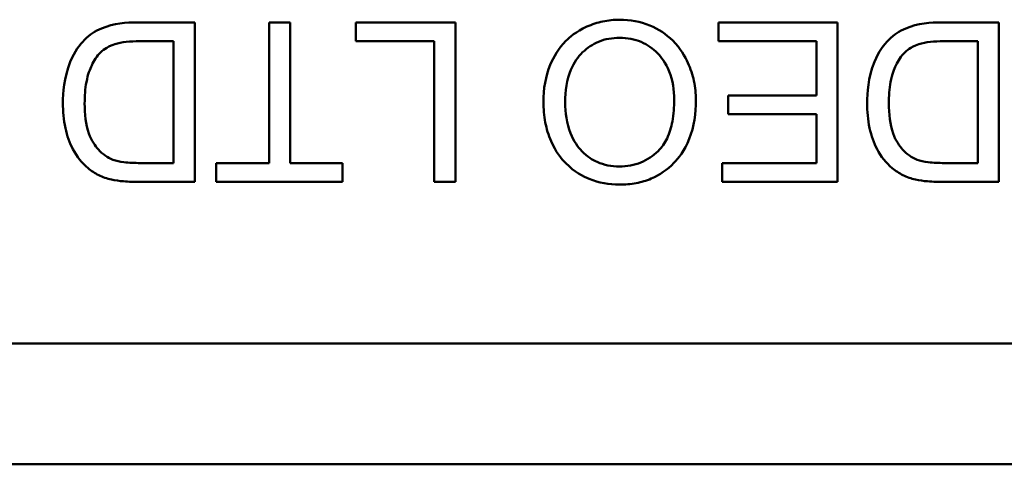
# Model space of a CAD drawing. Header units: inches. Extents: x 1.9 to 64.4, y 1.6 to 69.2.
# Tile 17 of 256: x 57.175 to 57.608, y 9.604 to 9.799. Entities that reach past the tile are written whole.
import ezdxf

# ---------------------------------------------------------------- set-up
doc = ezdxf.new("R2010")
doc.units = ezdxf.units.IN
doc.header["$MEASUREMENT"] = 0
doc.layers.add('Visible (ANSI)', color=7, linetype='Continuous', lineweight=50)

msp = doc.modelspace()

# ---------------------------------------------------------------- linework, layer by layer
at = {"layer": 'Visible (ANSI)'}
for p, q in [((57.25199, 9.79799), (57.2267, 9.79799)), ((57.25199, 9.72799), (57.25199, 9.79799)), ((57.29393, 9.79799), (57.28465, 9.79799)), ((57.28465, 9.79799), (57.28465, 9.73626)), ((57.29393, 9.73626), (57.29393, 9.79799)), ((57.36649, 9.79799), (57.32274, 9.79799)), ((57.32274, 9.79799), (57.32274, 9.78972)), ((57.36649, 9.72799), (57.36649, 9.79799)), ((57.5344, 9.79799), (57.48211, 9.79799)), ((57.48211, 9.79799), (57.48211, 9.78972)), ((57.5344, 9.72799), (57.5344, 9.79799)), ((57.60525, 9.79799), (57.57996, 9.79799)), ((57.60525, 9.72799), (57.60525, 9.79799)), ((57.22777, 9.78972), (57.24271, 9.78972)), ((57.24271, 9.78972), (57.24271, 9.73626)), ((57.32274, 9.78972), (57.35721, 9.78972)), ((57.35721, 9.78972), (57.35721, 9.72799)), ((57.48211, 9.78972), (57.52511, 9.78972)), ((57.52511, 9.78972), (57.52511, 9.76593)), ((57.58103, 9.78972), (57.59597, 9.78972)), ((57.59597, 9.78972), (57.59597, 9.73626)), ((57.52511, 9.76593), (57.48632, 9.76593)), ((57.48632, 9.76593), (57.48632, 9.75766)), ((57.48632, 9.75766), (57.52511, 9.75766)), ((57.52511, 9.75766), (57.52511, 9.73626)), ((57.24271, 9.73626), (57.22799, 9.73626)), ((57.28465, 9.73626), (57.26149, 9.73626)), ((57.26149, 9.73626), (57.26149, 9.72799)), ((57.31698, 9.73626), (57.29393, 9.73626)), ((57.31698, 9.72799), (57.31698, 9.73626)), ((57.52511, 9.73626), (57.48371, 9.73626)), ((57.48371, 9.73626), (57.48371, 9.72799)), ((57.59597, 9.73626), (57.58124, 9.73626)), ((57.22788, 9.72799), (57.25199, 9.72799)), ((57.26149, 9.72799), (57.31698, 9.72799)), ((57.35721, 9.72799), (57.36649, 9.72799)), ((57.48371, 9.72799), (57.5344, 9.72799)), ((57.58113, 9.72799), (57.60525, 9.72799)), ((58.07191, 9.65711), (56.47805, 9.65711)), ((58.09498, 9.60404), (56.45498, 9.60404))]:
    msp.add_line(p, q, dxfattribs=at)
for points, knots in [([(57.2267, 9.79799), (57.22221, 9.79799), (57.21633, 9.79755), (57.20821, 9.79418), (57.20584, 9.7926), (57.2015, 9.7882), (57.19927, 9.78537), (57.19451, 9.77365), (57.19411, 9.76693), (57.19411, 9.76262)], [-0.1200795, -0.1200795, -0.1200795, -0.1200795, -0.0782796, -0.0782796, -0.0553638, -0.0553638, -0.0328697, -0.0328697, 0, 0, 0, 0]), ([(57.43863, 9.79917), (57.43614, 9.79917), (57.43367, 9.79892), (57.42883, 9.7979), (57.42651, 9.79714), (57.41946, 9.79399), (57.41656, 9.79142), (57.41174, 9.78658), (57.40961, 9.78279), (57.40607, 9.77421), (57.40517, 9.76871), (57.40517, 9.7631)], [-0.09545269, -0.09545269, -0.09545269, -0.09545269, -0.08943102, -0.08943102, -0.0834784, -0.0834784, -0.07076079, -0.07076079, -0.04272432, -0.04272432, 0, 0, 0, 0]), ([(57.47213, 9.7639), (57.47213, 9.76672), (57.47185, 9.76951), (57.47069, 9.77501), (57.46982, 9.77766), (57.4674, 9.78306), (57.46541, 9.78662), (57.45912, 9.79281), (57.45566, 9.79509), (57.44769, 9.7984), (57.44322, 9.79917), (57.43863, 9.79917)], [-0.1682322, -0.1682322, -0.1682322, -0.1682322, -0.1351873, -0.1351873, -0.1023597, -0.1023597, -0.0657531, -0.0657531, -0.0349902, -0.0349902, 0, 0, 0, 0]), ([(57.57996, 9.79799), (57.57546, 9.79799), (57.56958, 9.79755), (57.56147, 9.79418), (57.5591, 9.7926), (57.55475, 9.7882), (57.55252, 9.78537), (57.54776, 9.77365), (57.54736, 9.76693), (57.54736, 9.76262)], [-0.1200795, -0.1200795, -0.1200795, -0.1200795, -0.0782796, -0.0782796, -0.0553638, -0.0553638, -0.0328697, -0.0328697, 0, 0, 0, 0]), ([(57.21065, 9.78482), (57.21145, 9.78563), (57.21236, 9.78632), (57.21469, 9.78767), (57.21604, 9.78817), (57.21981, 9.78939), (57.22367, 9.78972), (57.22777, 9.78972)], [-0.04708302, -0.04708302, -0.04708302, -0.04708302, -0.04035783, -0.04035783, -0.03126514, -0.03126514, 0, 0, 0, 0]), ([(57.41472, 9.76299), (57.41472, 9.76781), (57.41536, 9.77279), (57.41861, 9.78046), (57.4204, 9.78289), (57.42444, 9.78683), (57.42675, 9.7884), (57.43234, 9.7907), (57.43547, 9.79122), (57.43868, 9.79122)], [-0.09679235, -0.09679235, -0.09679235, -0.09679235, -0.06739595, -0.06739595, -0.04602454, -0.04602454, -0.02441336, -0.02441336, 0, 0, 0, 0]), ([(57.43868, 9.79122), (57.44033, 9.79122), (57.44198, 9.79108), (57.44515, 9.79047), (57.44665, 9.79002), (57.45086, 9.78822), (57.45328, 9.78651), (57.45689, 9.78281), (57.45893, 9.78033), (57.46201, 9.77254), (57.46258, 9.76825), (57.46258, 9.76401)], [-0.1546798, -0.1546798, -0.1546798, -0.1546798, -0.1305725, -0.1305725, -0.1076542, -0.1076542, -0.063798, -0.063798, -0.0323126, -0.0323126, 0, 0, 0, 0]), ([(57.5639, 9.78482), (57.5647, 9.78563), (57.56562, 9.78632), (57.56795, 9.78767), (57.56929, 9.78817), (57.57306, 9.78939), (57.57692, 9.78972), (57.58103, 9.78972)], [-0.04708302, -0.04708302, -0.04708302, -0.04708302, -0.04035783, -0.04035783, -0.03126514, -0.03126514, 0, 0, 0, 0]), ([(57.20366, 9.76246), (57.20366, 9.76556), (57.20387, 9.76876), (57.20508, 9.77523), (57.206, 9.77753), (57.20774, 9.78123), (57.20901, 9.78318), (57.21065, 9.78482)], [-0.04322359, -0.04322359, -0.04322359, -0.04322359, -0.03115537, -0.03115537, -0.01763793, -0.01763793, 0, 0, 0, 0]), ([(57.55691, 9.76246), (57.55691, 9.76556), (57.55712, 9.76876), (57.55834, 9.77523), (57.55926, 9.77753), (57.561, 9.78123), (57.56226, 9.78318), (57.5639, 9.78482)], [-0.04322359, -0.04322359, -0.04322359, -0.04322359, -0.03115537, -0.03115537, -0.01763793, -0.01763793, 0, 0, 0, 0]), ([(57.19411, 9.76262), (57.19411, 9.75893), (57.19442, 9.75521), (57.19594, 9.74815), (57.19703, 9.74506), (57.20018, 9.73911), (57.20238, 9.73634), (57.20515, 9.73402)], [-0.07618913, -0.07618913, -0.07618913, -0.07618913, -0.05129348, -0.05129348, -0.02748299, -0.02748299, 0, 0, 0, 0]), ([(57.21603, 9.7377), (57.21483, 9.73816), (57.21372, 9.73877), (57.21157, 9.74031), (57.21057, 9.74123), (57.20832, 9.7438), (57.20673, 9.74588), (57.20414, 9.75317), (57.20366, 9.7578), (57.20366, 9.76246)], [-0.1050644, -0.1050644, -0.1050644, -0.1050644, -0.0860517, -0.0860517, -0.0659504, -0.0659504, -0.0354965, -0.0354965, 0, 0, 0, 0]), ([(57.40517, 9.7631), (57.40517, 9.76007), (57.40543, 9.75703), (57.40655, 9.75126), (57.40737, 9.74854), (57.41059, 9.74115), (57.41309, 9.73811), (57.4188, 9.73234), (57.42284, 9.73033), (57.42953, 9.72755), (57.43401, 9.72677), (57.43863, 9.72677)], [-0.07681568, -0.07681568, -0.07681568, -0.07681568, -0.0708986, -0.0708986, -0.06534204, -0.06534204, -0.05518146, -0.05518146, -0.0351539, -0.0351539, 0, 0, 0, 0]), ([(57.43857, 9.73472), (57.43686, 9.73472), (57.43515, 9.73488), (57.43185, 9.73556), (57.43028, 9.73607), (57.42678, 9.73766), (57.42429, 9.73912), (57.42042, 9.74314), (57.41855, 9.74559), (57.41536, 9.75368), (57.41472, 9.75836), (57.41472, 9.76299)], [-0.1797127, -0.1797127, -0.1797127, -0.1797127, -0.1447044, -0.1447044, -0.1108661, -0.1108661, -0.066223, -0.066223, -0.0353474, -0.0353474, 0, 0, 0, 0]), ([(57.46258, 9.76401), (57.46258, 9.76087), (57.46237, 9.75765), (57.46134, 9.752), (57.46061, 9.74944), (57.4585, 9.74502), (57.45722, 9.74313), (57.45339, 9.73945), (57.45081, 9.73769), (57.445, 9.73528), (57.44184, 9.73472), (57.43857, 9.73472)], [-0.1091134, -0.1091134, -0.1091134, -0.1091134, -0.0852016, -0.0852016, -0.0653463, -0.0653463, -0.0478786, -0.0478786, -0.0248683, -0.0248683, 0, 0, 0, 0]), ([(57.43863, 9.72677), (57.44107, 9.72677), (57.44352, 9.72697), (57.44819, 9.72786), (57.45038, 9.72851), (57.4563, 9.73104), (57.45962, 9.73337), (57.46441, 9.73829), (57.46718, 9.74161), (57.47136, 9.75226), (57.47213, 9.75812), (57.47213, 9.7639)], [-0.2269139, -0.2269139, -0.2269139, -0.2269139, -0.1883472, -0.1883472, -0.1521264, -0.1521264, -0.0871063, -0.0871063, -0.0440243, -0.0440243, 0, 0, 0, 0]), ([(57.54736, 9.76262), (57.54736, 9.75893), (57.54768, 9.75521), (57.5492, 9.74815), (57.55029, 9.74506), (57.55343, 9.73911), (57.55564, 9.73634), (57.5584, 9.73402)], [-0.07618913, -0.07618913, -0.07618913, -0.07618913, -0.05129348, -0.05129348, -0.02748299, -0.02748299, 0, 0, 0, 0]), ([(57.56929, 9.7377), (57.56809, 9.73816), (57.56697, 9.73877), (57.56482, 9.74031), (57.56383, 9.74123), (57.56158, 9.7438), (57.55999, 9.74588), (57.55739, 9.75317), (57.55691, 9.7578), (57.55691, 9.76246)], [-0.1050644, -0.1050644, -0.1050644, -0.1050644, -0.0860517, -0.0860517, -0.0659504, -0.0659504, -0.0354965, -0.0354965, 0, 0, 0, 0]), ([(57.22799, 9.73626), (57.22569, 9.73626), (57.22318, 9.73635), (57.21918, 9.73683), (57.21744, 9.73716), (57.21603, 9.7377)], [-0.0269249, -0.0269249, -0.0269249, -0.0269249, -0.01152465, -0.01152465, 0, 0, 0, 0]), ([(57.58124, 9.73626), (57.57894, 9.73626), (57.57643, 9.73635), (57.57243, 9.73683), (57.5707, 9.73716), (57.56929, 9.7377)], [-0.0269249, -0.0269249, -0.0269249, -0.0269249, -0.01152465, -0.01152465, 0, 0, 0, 0]), ([(57.20515, 9.73402), (57.20657, 9.7328), (57.20813, 9.73178), (57.21159, 9.73009), (57.21347, 9.72945), (57.21539, 9.72901)], [-0.02936972, -0.02936972, -0.02936972, -0.02936972, -0.01506774, -0.01506774, 0, 0, 0, 0]), ([(57.5584, 9.73402), (57.55983, 9.7328), (57.56139, 9.73178), (57.56485, 9.73009), (57.56672, 9.72945), (57.56865, 9.72901)], [-0.02936972, -0.02936972, -0.02936972, -0.02936972, -0.01506774, -0.01506774, 0, 0, 0, 0]), ([(57.21539, 9.72901), (57.21707, 9.72861), (57.21897, 9.72839), (57.22302, 9.72806), (57.22553, 9.72799), (57.22788, 9.72799)], [-0.03094406, -0.03094406, -0.03094406, -0.03094406, -0.01790256, -0.01790256, 0, 0, 0, 0]), ([(57.56865, 9.72901), (57.57032, 9.72861), (57.57222, 9.72839), (57.57628, 9.72806), (57.57878, 9.72799), (57.58113, 9.72799)], [-0.03094406, -0.03094406, -0.03094406, -0.03094406, -0.01790256, -0.01790256, 0, 0, 0, 0])]:
    msp.add_open_spline(points, degree=3, knots=knots, dxfattribs=at)

doc.saveas('drawing.dxf')
